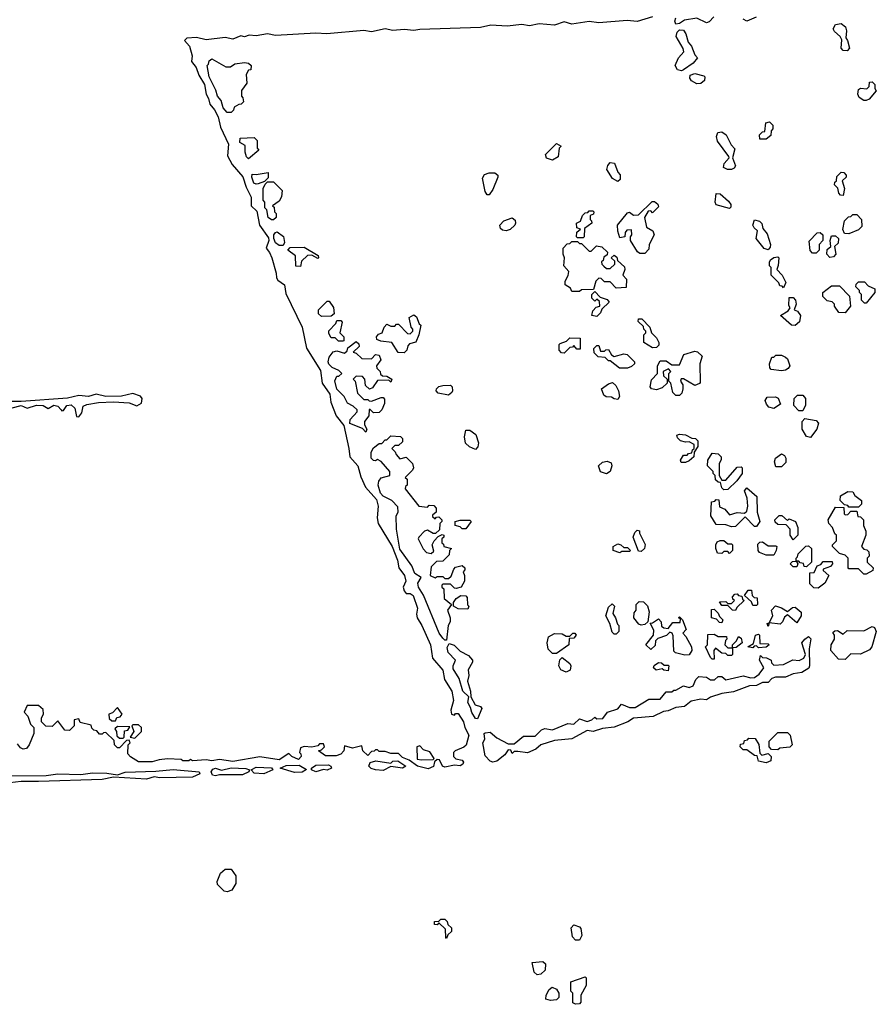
# Model space of a CAD drawing. Extents: x 2737958 to 2903317, y 894217 to 1030017.
# Tile 47 of 123: x 2777267 to 2781717, y 1020378 to 1025492. Entities that reach past the tile are written whole.
import ezdxf

# ---------------------------------------------------------------- set-up
doc = ezdxf.new("R2010")
doc.units = 0

msp = doc.modelspace()

# ---------------------------------------------------------------- linework, layer by layer
at = {"layer": '0CON05XD'}
for points in [[(2780555, 1025507.5), (2780475, 1025482.9), (2780422.5, 1025487.5), (2780275, 1025476.7), (2780225, 1025482.9), (2780135, 1025470), (2780095, 1025480.8), (2780045, 1025464.2), (2779965, 1025471.4), (2779915, 1025461.4), (2779875, 1025468), (2779799.1, 1025459.1), (2779715, 1025464.2), (2779661.2, 1025451.2), (2779345, 1025442), (2779315, 1025435.6), (2779265, 1025441.4), (2779205, 1025436.9), (2779165, 1025445.8), (2779095, 1025429.2), (2779055, 1025435.8), (2778861.7, 1025418.3), (2778805, 1025421.9), (2778595, 1025410.8), (2778555, 1025419.2), (2778495, 1025408), (2778458.3, 1025411.7), (2778435, 1025403.8), (2778415, 1025408), (2778375, 1025391.2), (2778335, 1025400), (2778235, 1025388), (2778185, 1025400.8), (2778135, 1025397.1), (2778123.3, 1025385), (2778148.6, 1025355), (2778162.9, 1025305), (2778160, 1025275), (2778184.4, 1025245), (2778197.5, 1025205), (2778226.6, 1025156.6), (2778235.8, 1025105), (2778247.5, 1025082.5), (2778254, 1025054), (2778278.6, 1025025), (2778298.2, 1024988.2), (2778310, 1024935), (2778351.5, 1024845), (2778346.7, 1024785), (2778370.9, 1024740.9), (2778426.3, 1024676.3), (2778443, 1024623), (2778469.8, 1024569.8), (2778468.8, 1024525), (2778498.3, 1024498.3), (2778512.9, 1024425), (2778559.5, 1024359.5), (2778562, 1024345), (2778546.7, 1024305), (2778565, 1024283.3), (2778577.1, 1024255), (2778600, 1024175), (2778601.2, 1024151.2), (2778608.8, 1024138.8), (2778642, 1024115), (2778649.7, 1024069.7), (2778734, 1023895), (2778756.1, 1023786.1), (2778829.4, 1023669.4), (2778838.8, 1023605), (2778877.5, 1023547.5), (2778883.8, 1023505), (2778911.2, 1023435), (2778950, 1023385), (2778977.1, 1023265), (2778981.4, 1023221.4), (2779024.2, 1023175), (2779038.3, 1023118.3), (2779064.2, 1023064.2), (2779120.8, 1023000.8), (2779129.2, 1022965), (2779123.8, 1022905), (2779128.8, 1022875), (2779202, 1022755), (2779230, 1022685), (2779236, 1022645), (2779265.8, 1022605), (2779272.5, 1022575), (2779259.2, 1022545), (2779264.2, 1022525), (2779275, 1022512), (2779295, 1022510.8), (2779310.6, 1022500.6), (2779334, 1022435), (2779328, 1022405), (2779331.2, 1022385), (2779356, 1022345), (2779400.8, 1022245), (2779411.2, 1022175), (2779465, 1022113.3), (2779474.4, 1022064.4), (2779511.1, 1022005), (2779521.4, 1021955), (2779507.5, 1021905), (2779510, 1021885), (2779525, 1021880), (2779531.2, 1021888.8), (2779545, 1021888.8), (2779571.9, 1021845), (2779579.2, 1021815), (2779599.5, 1021775), (2779586.1, 1021723.9), (2779575, 1021712.5), (2779530, 1021695), (2779520, 1021685), (2779520, 1021665), (2779533, 1021653), (2779566.4, 1021646.4), (2779573.3, 1021635), (2779568.8, 1021625), (2779555, 1021616.2), (2779525, 1021620), (2779475, 1021610), (2779463.3, 1021615), (2779448.3, 1021648.3), (2779435, 1021650), (2779422.5, 1021637.5), (2779417, 1021613), (2779389.1, 1021600.9), (2779334.1, 1021614.1), (2779290, 1021645), (2779255, 1021660), (2779235, 1021680), (2779195, 1021680), (2779165, 1021690), (2779135, 1021690), (2779125, 1021700), (2779115, 1021700), (2779108.3, 1021691.7), (2779095, 1021690), (2779075, 1021670), (2779050, 1021695), (2779045, 1021720), (2778995, 1021707.5), (2778955, 1021720), (2778950, 1021695), (2778935, 1021677.5), (2778911.7, 1021668.3), (2778855, 1021667.5), (2778820, 1021695), (2778835, 1021700), (2778850, 1021715), (2778845, 1021730), (2778825, 1021730), (2778815, 1021720), (2778785, 1021712.5), (2778745, 1021717.5), (2778725, 1021710), (2778720, 1021685), (2778728.3, 1021678.3), (2778730, 1021665), (2778715, 1021650), (2778680, 1021665), (2778665, 1021680), (2778615, 1021647.5), (2778515, 1021662.5), (2778375, 1021638.8), (2778305, 1021650), (2778265, 1021642.5), (2778235, 1021646.7), (2778165, 1021642.5), (2778155, 1021650), (2778145, 1021642.5), (2778115, 1021642.5), (2778105, 1021650), (2778035, 1021652.5), (2777991.7, 1021648.3), (2777955, 1021636.7), (2777885, 1021637.5), (2777842.5, 1021662.5), (2777828.3, 1021678.3), (2777830, 1021725), (2777840, 1021735), (2777835, 1021750)], [(2780873, 1025507), (2780848.3, 1025481.7), (2780835, 1025476.7), (2780785, 1025500), (2780720.7, 1025489.3), (2780695, 1025472.5), (2780675, 1025470), (2780670, 1025485), (2780675, 1025502.5)], [(2781093.6, 1025506.4), (2781045, 1025485.7), (2781024.5, 1025494.5)], [(2781565, 1025330), (2781545, 1025332.5), (2781533.8, 1025343.8), (2781537.5, 1025387.5), (2781530, 1025405), (2781500.5, 1025430.5), (2781493.3, 1025445), (2781505, 1025466.7), (2781535, 1025472.5), (2781557.5, 1025455), (2781562.5, 1025435), (2781558.3, 1025398.3), (2781567.5, 1025385), (2781577.5, 1025345), (2781565, 1025330)], [(2780705, 1025227.5), (2780685, 1025232.5), (2780672.5, 1025255), (2780690, 1025295), (2780717.5, 1025325), (2780713.3, 1025343.3), (2780677.5, 1025405), (2780683, 1025427), (2780695, 1025440), (2780715, 1025437.5), (2780728.3, 1025418.3), (2780740, 1025375), (2780756.7, 1025355), (2780775, 1025310), (2780787.5, 1025295), (2780765, 1025267.5), (2780715, 1025232.5), (2780705, 1025227.5)], [(2778365, 1025010), (2778345, 1025010), (2778323.3, 1025035), (2778313.3, 1025073.3), (2778293.8, 1025095), (2778285.9, 1025125.9), (2778251.2, 1025195), (2778240, 1025255), (2778248.3, 1025261.7), (2778251.7, 1025278.3), (2778265, 1025290), (2778338.3, 1025248.3), (2778361.7, 1025248.3), (2778385, 1025262.5), (2778435, 1025270), (2778455, 1025267.5), (2778470, 1025255), (2778468.3, 1025231.7), (2778455, 1025230), (2778443, 1025207), (2778447, 1025163), (2778420, 1025125), (2778420, 1025095), (2778427, 1025087), (2778430, 1025065), (2778417, 1025053), (2778405, 1025052.5), (2778381.7, 1025038.3), (2778378.3, 1025021.7), (2778365, 1025010)], [(2780785, 1025160), (2780757.5, 1025175), (2780748.3, 1025188.3), (2780750, 1025205), (2780775, 1025213.8), (2780821.2, 1025201.2), (2780826.7, 1025195), (2780823.9, 1025176.1), (2780805, 1025161.2), (2780785, 1025160)], [(2781652.3, 1025072.3), (2781627.7, 1025087.7), (2781621.2, 1025105), (2781625, 1025130), (2781635, 1025137.5), (2781667, 1025133), (2781680, 1025145), (2781681.7, 1025168.3), (2781695, 1025170), (2781710, 1025155), (2781710, 1025135), (2781717, 1025123), (2781679.5, 1025080.5), (2781665, 1025073.3), (2781652.3, 1025072.3)], [(2781111.7, 1024871.7), (2781110, 1024895), (2781125, 1024910), (2781138.3, 1024911.7), (2781143, 1024957), (2781161.7, 1024961.7), (2781180, 1024945), (2781180, 1024925), (2781170, 1024915), (2781168.3, 1024891.7), (2781145, 1024872.5), (2781111.7, 1024871.7)], [(2780965, 1024713.8), (2780943.9, 1024713.9), (2780922.5, 1024725), (2780927.5, 1024745), (2780952.5, 1024775), (2780951.7, 1024781.7), (2780892.3, 1024862.3), (2780886.7, 1024885), (2780893, 1024907), (2780915, 1024910), (2780937.5, 1024895), (2780963, 1024843), (2780981.7, 1024821.7), (2780970, 1024775), (2780985.9, 1024734.1), (2780979.2, 1024720.8), (2780965, 1024713.8)], [(2778455, 1024770), (2778445, 1024780), (2778437.5, 1024805), (2778438.3, 1024838.3), (2778410, 1024855), (2778413, 1024877), (2778485, 1024880), (2778500, 1024865), (2778500, 1024825), (2778510, 1024815), (2778455, 1024770)], [(2780035, 1024762.5), (2780003.6, 1024773.6), (2779998.3, 1024791.7), (2780055, 1024850), (2780080, 1024835), (2780070, 1024825), (2780065, 1024780), (2780035, 1024762.5)], [(2780375, 1024652.5), (2780347, 1024667), (2780317.5, 1024715), (2780322.5, 1024735), (2780335, 1024750), (2780356.4, 1024746.4), (2780375, 1024700), (2780387, 1024687), (2780387, 1024663), (2780375, 1024652.5)], [(2778495, 1024637.5), (2778483.9, 1024643.9), (2778473.3, 1024675), (2778475, 1024690), (2778495, 1024687.5), (2778558.3, 1024698.3), (2778558.3, 1024671.7), (2778538.3, 1024651.7), (2778505, 1024640), (2778495, 1024637.5)], [(2779705, 1024582.5), (2779695, 1024582.5), (2779685, 1024600), (2779670.7, 1024669.3), (2779681.2, 1024688.8), (2779705, 1024697.5), (2779735, 1024697.5), (2779750, 1024685), (2779750, 1024675), (2779725, 1024610), (2779705, 1024582.5)], [(2781545, 1024580), (2781531.7, 1024581.7), (2781521.7, 1024591.7), (2781517, 1024617), (2781500, 1024635), (2781501.7, 1024648.3), (2781510, 1024655), (2781511.7, 1024678.3), (2781535, 1024700), (2781548.3, 1024698.3), (2781560, 1024685), (2781560, 1024675), (2781540, 1024655), (2781552.5, 1024615), (2781545, 1024580)], [(2778585, 1024452.5), (2778575, 1024452.5), (2778557.5, 1024465), (2778550, 1024505), (2778540, 1024515), (2778540, 1024545), (2778532.5, 1024555), (2778532.5, 1024615), (2778541.7, 1024638.3), (2778555, 1024650), (2778585, 1024650), (2778630, 1024605), (2778627, 1024573), (2778615, 1024550), (2778580, 1024525), (2778588.3, 1024518.3), (2778590, 1024495), (2778600, 1024485), (2778600, 1024465), (2778585, 1024452.5)], [(2780955, 1024512.5), (2780885, 1024530), (2780880, 1024545), (2780885, 1024590), (2780905, 1024587.5), (2780949.3, 1024549.3), (2780961.7, 1024531.7), (2780961.7, 1024518.3), (2780955, 1024512.5)], [(2780515, 1024277.5), (2780488.3, 1024278.3), (2780477, 1024287), (2780440, 1024345), (2780440, 1024365), (2780447.5, 1024375), (2780445, 1024400), (2780421.7, 1024398.3), (2780413, 1024387), (2780410, 1024365), (2780385, 1024360), (2780373.6, 1024393.6), (2780372.5, 1024425), (2780425, 1024490), (2780435, 1024492.5), (2780455, 1024477.5), (2780481.7, 1024478.3), (2780552.5, 1024547.5), (2780565, 1024547.5), (2780582.5, 1024535), (2780585, 1024520), (2780555, 1024490), (2780545, 1024500), (2780531.7, 1024498.3), (2780512.5, 1024465), (2780522.5, 1024415), (2780556.4, 1024396.4), (2780563.3, 1024375), (2780537.5, 1024325), (2780535, 1024300), (2780515, 1024277.5)], [(2780195, 1024360), (2780165, 1024360), (2780160, 1024365), (2780161.7, 1024388.3), (2780180, 1024405), (2780161.7, 1024411.7), (2780160, 1024435), (2780180, 1024445), (2780190, 1024475), (2780205, 1024490), (2780218.3, 1024491.7), (2780225, 1024500), (2780245, 1024500), (2780250, 1024495), (2780248.3, 1024481.7), (2780230, 1024475), (2780230, 1024455), (2780238.3, 1024448.3), (2780240, 1024435), (2780201.7, 1024408.3), (2780200, 1024365), (2780195, 1024360)], [(2779795, 1024396), (2779775, 1024398.8), (2779765, 1024407.5), (2779761.2, 1024425), (2779781.7, 1024448.3), (2779825, 1024463.3), (2779840.7, 1024450.7), (2779842, 1024435), (2779838.8, 1024425), (2779815, 1024403.3), (2779795, 1024396)], [(2781155, 1024297.5), (2781134.1, 1024304.1), (2781093.3, 1024355), (2781100, 1024395), (2781081.7, 1024411.7), (2781076.2, 1024425), (2781085, 1024452.5), (2781110, 1024445), (2781123, 1024433), (2781128.3, 1024408.3), (2781149.5, 1024379.5), (2781166.7, 1024325), (2781165, 1024310), (2781155, 1024297.5)], [(2781575, 1024380), (2781551.7, 1024381.7), (2781542.5, 1024402.5), (2781552.5, 1024447.5), (2781571.7, 1024468.3), (2781585, 1024470), (2781595, 1024480), (2781615, 1024480), (2781640, 1024455), (2781641.7, 1024418.3), (2781625, 1024400), (2781575, 1024380)], [(2778635, 1024320), (2778615, 1024320), (2778595, 1024332.5), (2778587.5, 1024355), (2778587.5, 1024375), (2778595, 1024387.5), (2778605, 1024390), (2778637, 1024367), (2778642.5, 1024335), (2778635, 1024320)], [(2781405, 1024280), (2781385, 1024280), (2781373, 1024293), (2781368.3, 1024341.7), (2781410, 1024385), (2781425, 1024387.5), (2781440, 1024375), (2781440, 1024345), (2781420, 1024325), (2781420, 1024295), (2781405, 1024280)], [(2780175, 1024080), (2780135, 1024080), (2780128.3, 1024098.3), (2780100, 1024115), (2780100, 1024135), (2780117, 1024163), (2780120, 1024185), (2780093, 1024213), (2780097.5, 1024255), (2780090, 1024275), (2780090, 1024305), (2780111.7, 1024328.3), (2780125, 1024330), (2780135, 1024340), (2780165, 1024340), (2780175, 1024330), (2780185, 1024330), (2780225, 1024290), (2780235, 1024290), (2780263, 1024317), (2780291.7, 1024311.7), (2780320, 1024285), (2780318.3, 1024271.7), (2780301.7, 1024258.3), (2780298.3, 1024241.7), (2780290, 1024235), (2780291.7, 1024221.7), (2780301.7, 1024211.7), (2780315, 1024200), (2780335, 1024200), (2780358.3, 1024221.7), (2780358.3, 1024238.3), (2780340, 1024255), (2780355, 1024270), (2780368.3, 1024258.3), (2780371.7, 1024241.7), (2780408.3, 1024208.3), (2780410, 1024195), (2780400, 1024165), (2780420, 1024145), (2780418.3, 1024101.7), (2780365, 1024097.5), (2780335, 1024130), (2780305, 1024130), (2780288.3, 1024148.3), (2780275, 1024150), (2780260, 1024135), (2780248.3, 1024091.7), (2780185, 1024090), (2780175, 1024080)], [(2781475, 1024257.5), (2781460, 1024275), (2781461.7, 1024298.3), (2781480, 1024315), (2781477.5, 1024345), (2781485, 1024370), (2781505, 1024370), (2781520, 1024355), (2781518.3, 1024331.7), (2781500, 1024315), (2781507.5, 1024275), (2781495, 1024260), (2781475, 1024257.5)], [(2778725, 1024210), (2778701.7, 1024211.7), (2778700, 1024265), (2778660, 1024295), (2778671.7, 1024308.3), (2778745, 1024310), (2778818.3, 1024268.3), (2778820, 1024255), (2778815, 1024252.5), (2778785, 1024270), (2778761.7, 1024268.3), (2778731.7, 1024238.3), (2778725, 1024210)], [(2781235, 1024100), (2781228.3, 1024108.3), (2781215, 1024110), (2781210, 1024125), (2781170, 1024165), (2781170, 1024205), (2781163, 1024213), (2781163, 1024233), (2781167.5, 1024245), (2781185, 1024257.5), (2781205, 1024260), (2781210, 1024255), (2781207.5, 1024215), (2781200, 1024195), (2781227.5, 1024165), (2781247, 1024127), (2781235, 1024100)], [(2781665, 1024020), (2781655, 1024020), (2781640, 1024035), (2781640, 1024065), (2781630, 1024075), (2781630, 1024085), (2781610, 1024105), (2781611.7, 1024118.3), (2781625, 1024130), (2781655, 1024130), (2781675, 1024110), (2781710, 1024095), (2781710, 1024075), (2781665, 1024020)], [(2780265, 1023950), (2780240, 1023955), (2780245, 1023980), (2780261.7, 1023998.3), (2780280, 1024005), (2780278.3, 1024028.3), (2780265, 1024040), (2780255, 1024030), (2780240, 1024045), (2780240, 1024065), (2780255, 1024080), (2780281.7, 1024051.7), (2780318.3, 1024038.3), (2780330, 1024025), (2780291.7, 1023988.3), (2780285, 1023970), (2780265, 1023950)], [(2781555, 1023970), (2781521.7, 1023971.7), (2781500, 1024005), (2781500, 1024015), (2781487, 1024027), (2781461.7, 1024031.7), (2781440, 1024055), (2781440, 1024075), (2781485, 1024110), (2781525, 1024110), (2781577, 1024057), (2781582.5, 1024005), (2781555, 1023970)], [(2778835, 1023950), (2778820, 1023965), (2778820, 1023985), (2778865, 1024030), (2778875, 1024030), (2778897, 1023997), (2778900, 1023965), (2778885, 1023952.5), (2778835, 1023950)], [(2781295, 1023903.3), (2781276.4, 1023906.4), (2781220, 1023955), (2781259.3, 1023980.7), (2781270, 1023995), (2781263, 1024007), (2781265, 1024050), (2781285, 1024050), (2781297.5, 1024035), (2781300, 1024015), (2781290, 1023985), (2781307.7, 1023977.7), (2781323.8, 1023955), (2781317.7, 1023922.3), (2781295, 1023903.3)], [(2778945, 1023822.5), (2778923, 1023823), (2778905, 1023840), (2778885, 1023840), (2778873, 1023863), (2778873, 1023877), (2778910, 1023915), (2778915, 1023930), (2778935, 1023930), (2778941.7, 1023921.7), (2778930, 1023865), (2778950, 1023845), (2778950, 1023825), (2778945, 1023822.5)], [(2779265, 1023762.5), (2779233, 1023763), (2779200, 1023815), (2779143, 1023823), (2779121.7, 1023831.7), (2779120, 1023845), (2779131.7, 1023858.3), (2779150, 1023865), (2779160, 1023895), (2779175, 1023910), (2779195, 1023900), (2779215, 1023900), (2779225, 1023910), (2779235, 1023910), (2779281.7, 1023861.7), (2779295, 1023860), (2779310, 1023875), (2779310, 1023885), (2779300, 1023895), (2779290, 1023945), (2779315, 1023960), (2779328.3, 1023948.3), (2779341.7, 1023911.7), (2779350, 1023905), (2779340, 1023855), (2779325, 1023817.5), (2779291.7, 1023808.3), (2779282.5, 1023797.5), (2779277.5, 1023775), (2779265, 1023762.5)], [(2780555, 1023787.5), (2780510, 1023815), (2780510, 1023855), (2780520, 1023865), (2780520, 1023875), (2780510, 1023885), (2780508.3, 1023898.3), (2780480, 1023925), (2780481.7, 1023938.3), (2780498.3, 1023938.3), (2780540, 1023895), (2780550, 1023865), (2780575, 1023840), (2780587.5, 1023815), (2780587.5, 1023802.5), (2780575, 1023790), (2780555, 1023787.5)], [(2779065, 1023350), (2779048.3, 1023368.3), (2778982.5, 1023395), (2778983.3, 1023415), (2779020, 1023455), (2779020, 1023465), (2779000, 1023485), (2778970.7, 1023500.7), (2778952.5, 1023535), (2778913.9, 1023573.9), (2778903.3, 1023616.7), (2778915, 1023640), (2778925, 1023640), (2778940, 1023655), (2778925, 1023670), (2778890, 1023685), (2778873, 1023703), (2778870, 1023715), (2778875, 1023740), (2778895, 1023767.5), (2778915, 1023772.5), (2778955, 1023760), (2778968.3, 1023771.7), (2778971.7, 1023788.3), (2779015, 1023820), (2779028.3, 1023808.3), (2779030, 1023795), (2779000, 1023765), (2779015, 1023760), (2779045, 1023732.5), (2779095, 1023730), (2779115, 1023752.5), (2779135, 1023750), (2779142.5, 1023725), (2779120, 1023695), (2779121.7, 1023681.7), (2779140, 1023665), (2779141.7, 1023651.7), (2779151.7, 1023641.7), (2779175, 1023640), (2779200, 1023625), (2779195, 1023610), (2779185, 1023620), (2779125, 1023617.5), (2779099.3, 1023580.7), (2779085, 1023572.5), (2779063, 1023593), (2779060, 1023625), (2779048.3, 1023638.3), (2779015, 1023640), (2779000, 1023625), (2779010, 1023615), (2779021.7, 1023551.7), (2779055, 1023520), (2779075, 1023520), (2779081.7, 1023511.7), (2779095, 1023510), (2779145, 1023530), (2779155, 1023530), (2779161.7, 1023521.7), (2779161.7, 1023498.3), (2779147.5, 1023465), (2779135, 1023452.5), (2779105, 1023450), (2779088.3, 1023468.3), (2779081.7, 1023468.3), (2779080, 1023435), (2779057.5, 1023405), (2779058.3, 1023388.3), (2779070, 1023365), (2779065, 1023350)], [(2780095, 1023760), (2780081.7, 1023761.7), (2780070, 1023775), (2780070, 1023805), (2780075, 1023810), (2780108.3, 1023821.7), (2780125, 1023840), (2780178.3, 1023838.3), (2780178.3, 1023781.7), (2780161.7, 1023781.7), (2780145, 1023800), (2780138.3, 1023791.7), (2780125, 1023790), (2780095, 1023760)], [(2780425, 1023682.5), (2780383, 1023683), (2780335, 1023720), (2780325, 1023720), (2780308.3, 1023738.3), (2780271.7, 1023741.7), (2780251.7, 1023761.7), (2780250, 1023785), (2780265, 1023800), (2780275, 1023800), (2780285, 1023770), (2780305, 1023770), (2780311.7, 1023778.3), (2780325, 1023780), (2780341.7, 1023751.7), (2780355, 1023742.5), (2780405, 1023757.5), (2780422.5, 1023752.5), (2780460, 1023715), (2780460, 1023705), (2780445, 1023690), (2780425, 1023682.5)], [(2780695, 1023540), (2780675, 1023540), (2780660, 1023555), (2780650, 1023605), (2780640, 1023615), (2780640, 1023655), (2780650, 1023665), (2780638.3, 1023678.3), (2780610, 1023665), (2780611.7, 1023641.7), (2780630, 1023625), (2780630, 1023605), (2780605, 1023580), (2780575, 1023570), (2780550, 1023575), (2780542.5, 1023585), (2780548.3, 1023621.7), (2780580, 1023655), (2780580, 1023695), (2780595, 1023720), (2780625, 1023720), (2780655, 1023700), (2780695, 1023700), (2780716.4, 1023753.6), (2780775, 1023770), (2780787.7, 1023767.7), (2780812.5, 1023745), (2780800, 1023705), (2780801.7, 1023608.3), (2780798.3, 1023601.7), (2780775, 1023592.5), (2780715, 1023627.5), (2780703, 1023627), (2780700, 1023615), (2780712.5, 1023595), (2780712.5, 1023575), (2780707, 1023553), (2780695, 1023540)], [(2781225, 1023667.5), (2781170, 1023675), (2781163.6, 1023683.6), (2781162.5, 1023705), (2781175, 1023740), (2781185, 1023740), (2781195, 1023750), (2781225, 1023750), (2781245, 1023740), (2781255, 1023730), (2781267.5, 1023695), (2781259.3, 1023680.7), (2781245, 1023672.5), (2781225, 1023667.5)], [(2779495, 1023542.5), (2779441.7, 1023551.7), (2779430, 1023565), (2779432.5, 1023575), (2779443.9, 1023586.1), (2779465, 1023592.5), (2779505, 1023593.3), (2779513.3, 1023585), (2779516.2, 1023565), (2779512.5, 1023555), (2779495, 1023542.5)], [(2780375, 1023520), (2780355, 1023522.5), (2780341.7, 1023531.7), (2780313, 1023533), (2780301.7, 1023541.7), (2780290, 1023575), (2780325, 1023600), (2780347, 1023607), (2780363, 1023593), (2780377.5, 1023565), (2780382.5, 1023535), (2780375, 1023520)], [(2777227, 1023477), (2777275, 1023488.6), (2777305, 1023474), (2777355, 1023489.4), (2777388.1, 1023488.1), (2777415, 1023473.3), (2777445, 1023490.5), (2777464.6, 1023484.6), (2777482.5, 1023465), (2777485, 1023460), (2777495, 1023462.5), (2777512.4, 1023487.6), (2777535, 1023492.2), (2777553.1, 1023475), (2777561.7, 1023431.7), (2777575, 1023430), (2777590, 1023450), (2777596.2, 1023485), (2777615, 1023494.2), (2777676, 1023504), (2777755, 1023506.9), (2777835, 1023501.4), (2777875, 1023486.9), (2777899.1, 1023500.9), (2777902.9, 1023525), (2777895, 1023537.5), (2777855, 1023550), (2777795, 1023537.5), (2777715, 1023534.4), (2777665, 1023546.9), (2777625, 1023535.7), (2777575, 1023540), (2777515, 1023525.6), (2777275, 1023509.5), (2777095, 1023508.5)], [(2781185, 1023473.3), (2781159.3, 1023479.3), (2781146.7, 1023495), (2781140, 1023515), (2781149.3, 1023530.7), (2781193, 1023533), (2781206.7, 1023526.7), (2781220, 1023495), (2781185, 1023473.3)], [(2781335, 1023460), (2781315, 1023460), (2781288.3, 1023488.3), (2781290, 1023525), (2781308.3, 1023541.7), (2781335, 1023542.5), (2781350, 1023525), (2781349.3, 1023490.7), (2781335, 1023460)], [(2781375, 1023322.5), (2781355, 1023327.5), (2781332.5, 1023365), (2781332.5, 1023405), (2781345, 1023420), (2781405, 1023410), (2781417, 1023397), (2781407.5, 1023365), (2781375, 1023322.5)], [(2779635, 1023260), (2779603, 1023273), (2779583, 1023293), (2779577.5, 1023325), (2779585, 1023360), (2779605, 1023360), (2779637, 1023337), (2779650, 1023295), (2779647, 1023273), (2779635, 1023260)], [(2779485, 1022270), (2779475, 1022270), (2779465, 1022278.8), (2779445.7, 1022305), (2779365, 1022503.3), (2779338, 1022545), (2779336, 1022565), (2779352.5, 1022595), (2779320, 1022615), (2779304.2, 1022655), (2779242.2, 1022742.2), (2779223.6, 1022846.4), (2779222.5, 1022915), (2779232.5, 1022935), (2779231.7, 1022961.7), (2779200, 1022995), (2779155, 1023017.5), (2779142, 1023032), (2779130, 1023075), (2779132.5, 1023095), (2779145, 1023112.5), (2779190, 1023125), (2779190, 1023145), (2779145, 1023197.5), (2779125, 1023207.5), (2779115, 1023200), (2779105, 1023202.5), (2779092.5, 1023215), (2779093.3, 1023245), (2779105, 1023267.5), (2779135, 1023290), (2779148.3, 1023291.7), (2779165, 1023310), (2779175, 1023310), (2779195, 1023330), (2779245, 1023327.5), (2779256.1, 1023316.1), (2779255, 1023300), (2779235, 1023280), (2779215, 1023280), (2779200, 1023265), (2779218.3, 1023248.3), (2779223, 1023233), (2779241.7, 1023211.7), (2779275, 1023220), (2779307, 1023187), (2779312.5, 1023165), (2779307, 1023153), (2779270, 1023115), (2779280, 1023105), (2779280, 1023075), (2779271.7, 1023068.3), (2779270, 1023055), (2779340, 1022965), (2779385, 1022960), (2779395, 1022970), (2779418.3, 1022968.3), (2779430, 1022955), (2779430, 1022935), (2779411.7, 1022918.3), (2779411.7, 1022911.7), (2779425, 1022900), (2779431.7, 1022908.3), (2779445, 1022910), (2779460, 1022895), (2779460, 1022885), (2779450, 1022875), (2779447, 1022843), (2779427.5, 1022822.5), (2779415, 1022822.5), (2779385, 1022840), (2779370, 1022835), (2779340, 1022805), (2779337.5, 1022795), (2779363, 1022743), (2779380, 1022725), (2779405, 1022720), (2779418.3, 1022731.7), (2779410, 1022765), (2779420, 1022785), (2779441.7, 1022808.3), (2779462.5, 1022817.5), (2779470, 1022815), (2779470, 1022805), (2779460, 1022795), (2779460, 1022775), (2779468.3, 1022768.3), (2779470, 1022755), (2779510, 1022745), (2779500, 1022735), (2779498.3, 1022711.7), (2779465, 1022680), (2779433, 1022677), (2779405, 1022650), (2779400, 1022605), (2779425, 1022592.5), (2779435, 1022600), (2779465, 1022600), (2779475, 1022590), (2779495, 1022590), (2779508.3, 1022601.7), (2779521.7, 1022638.3), (2779531.7, 1022648.3), (2779565, 1022657.5), (2779580, 1022645), (2779580, 1022635), (2779570, 1022625), (2779577.5, 1022605), (2779577.5, 1022575), (2779560, 1022545), (2779535, 1022537.5), (2779525, 1022540), (2779505, 1022560), (2779465, 1022560), (2779460, 1022555), (2779460, 1022545), (2779470, 1022535), (2779472.5, 1022485), (2779510, 1022455), (2779490, 1022425), (2779502.5, 1022385), (2779502.5, 1022365), (2779493.3, 1022345), (2779485, 1022270)], [(2780725, 1023192.5), (2780703, 1023193), (2780700, 1023205), (2780715, 1023230), (2780735, 1023230), (2780741.7, 1023238.3), (2780758.3, 1023241.7), (2780761.7, 1023258.3), (2780770, 1023265), (2780770, 1023285), (2780745, 1023300), (2780725, 1023297.5), (2780700, 1023305), (2780685, 1023320), (2780680, 1023335), (2780695, 1023340), (2780726.4, 1023336.4), (2780758.3, 1023318.3), (2780777, 1023317), (2780790, 1023305), (2780790, 1023275), (2780770, 1023245), (2780768.3, 1023221.7), (2780745, 1023200), (2780725, 1023192.5)], [(2780925, 1023050), (2780915, 1023060), (2780908.3, 1023088.3), (2780895, 1023090), (2780881.7, 1023101.7), (2780880, 1023125), (2780870, 1023135), (2780870, 1023145), (2780840, 1023175), (2780842.5, 1023205), (2780865, 1023240), (2780895, 1023237.5), (2780911.7, 1023221.7), (2780911.7, 1023208.3), (2780900, 1023185), (2780900, 1023125), (2780915, 1023100), (2780935, 1023100), (2780995, 1023167.5), (2781015, 1023170), (2781020, 1023165), (2781020, 1023135), (2780993, 1023097), (2780945, 1023052.5), (2780925, 1023050)], [(2781225, 1023170), (2781195, 1023170), (2781187.5, 1023195), (2781192.5, 1023215), (2781225, 1023237.5), (2781239.3, 1023229.3), (2781247.5, 1023215), (2781247, 1023193), (2781225, 1023170)], [(2780315, 1023133.8), (2780284.1, 1023144.1), (2780273.3, 1023175), (2780295, 1023193.3), (2780318.8, 1023198.8), (2780340, 1023190), (2780343.8, 1023175), (2780334.1, 1023145.9), (2780315, 1023133.8)], [(2780965, 1022857.5), (2780935, 1022867.5), (2780885, 1022870), (2780857.5, 1022915), (2780861.7, 1022988.3), (2780878.3, 1022991.7), (2780885, 1023000), (2780898.3, 1022998.3), (2780901.7, 1022961.7), (2780929.3, 1022949.3), (2780955, 1022920), (2780995, 1022932.5), (2781031.7, 1022928.3), (2781045, 1022940), (2781050, 1022965), (2781046.4, 1023006.4), (2781032.5, 1023045), (2781045, 1023060), (2781096.7, 1023015), (2781097.5, 1022935), (2781112.5, 1022885), (2781095, 1022860), (2781085, 1022860), (2781035, 1022910), (2780985, 1022860), (2780965, 1022857.5)], [(2781625, 1022960), (2781575, 1022960), (2781568.3, 1022968.3), (2781551.7, 1022971.7), (2781530, 1022995), (2781531.7, 1023018.3), (2781568.3, 1023041.7), (2781595, 1023040), (2781605, 1023020), (2781640, 1022995), (2781640, 1022975), (2781625, 1022960)], [(2781651.7, 1022611.7), (2781625, 1022640), (2781575, 1022640), (2781570, 1022645), (2781570, 1022695), (2781555, 1022710), (2781525, 1022720), (2781490, 1022755), (2781490, 1022765), (2781510, 1022785), (2781510, 1022815), (2781501.7, 1022821.7), (2781490, 1022855), (2781470, 1022875), (2781467.5, 1022895), (2781505, 1022960), (2781548.3, 1022958.3), (2781550, 1022925), (2781555, 1022920), (2781568.3, 1022921.7), (2781585, 1022940), (2781615, 1022940), (2781621.7, 1022911.7), (2781635, 1022910), (2781650, 1022895), (2781650, 1022865), (2781662.5, 1022835), (2781662.5, 1022815), (2781640, 1022755), (2781651.7, 1022741.7), (2781668.3, 1022738.3), (2781678.3, 1022728.3), (2781680, 1022705), (2781670, 1022695), (2781670, 1022675), (2781700, 1022645), (2781698.3, 1022631.7), (2781665, 1022612.5), (2781651.7, 1022611.7)], [(2781285, 1022790), (2781270, 1022815), (2781270, 1022845), (2781248.3, 1022868.3), (2781205, 1022870), (2781191.7, 1022881.7), (2781190, 1022895), (2781213, 1022917), (2781227, 1022917), (2781255, 1022890), (2781265, 1022900), (2781297.5, 1022885), (2781310, 1022855), (2781310, 1022815), (2781285, 1022790)], [(2779585, 1022847.5), (2779565, 1022847.5), (2779555, 1022857.5), (2779530, 1022865), (2779530, 1022885), (2779555, 1022892.5), (2779605, 1022892.5), (2779612.5, 1022885), (2779585, 1022847.5)], [(2780495, 1022730), (2780481.7, 1022731.7), (2780453.9, 1022803.9), (2780461.7, 1022828.3), (2780475, 1022840), (2780487, 1022837), (2780487.5, 1022825), (2780516.4, 1022766.4), (2780512.5, 1022745), (2780495, 1022730)], [(2780385, 1022722.5), (2780350, 1022735), (2780350, 1022755), (2780375, 1022770), (2780390, 1022765), (2780405, 1022750), (2780425, 1022750), (2780440, 1022735), (2780435, 1022730), (2780395, 1022730), (2780385, 1022722.5)], [(2780955, 1022720), (2780945, 1022730), (2780925, 1022730), (2780915, 1022720), (2780891.7, 1022721.7), (2780882.5, 1022745), (2780882.5, 1022765), (2780890.7, 1022779.3), (2780905, 1022787.5), (2780925, 1022787.5), (2780945, 1022770), (2780965, 1022770), (2780970, 1022765), (2780970, 1022735), (2780955, 1022720)], [(2781185, 1022710), (2781145, 1022710), (2781110, 1022725), (2781102.5, 1022735), (2781101.7, 1022768.3), (2781111.7, 1022778.3), (2781125, 1022780), (2781155, 1022760), (2781195, 1022760), (2781200, 1022755), (2781197.5, 1022735), (2781185, 1022710)], [(2781355, 1022650), (2781341.7, 1022651.7), (2781338.3, 1022668.3), (2781321.7, 1022671.7), (2781315, 1022680), (2781300, 1022680), (2781310, 1022665), (2781305, 1022650), (2781285, 1022650), (2781270, 1022665), (2781281.7, 1022678.3), (2781300, 1022680), (2781300, 1022695), (2781308.3, 1022701.7), (2781311.7, 1022718.3), (2781351.7, 1022758.3), (2781365, 1022760), (2781380, 1022745), (2781380, 1022675), (2781355, 1022650)], [(2781415, 1022540), (2781391.7, 1022541.7), (2781371.7, 1022561.7), (2781371.7, 1022618.3), (2781395, 1022620), (2781410, 1022655), (2781428.3, 1022661.7), (2781441.7, 1022678.3), (2781488.3, 1022678.3), (2781490, 1022665), (2781478.3, 1022651.7), (2781441.7, 1022638.3), (2781441.7, 1022631.7), (2781470, 1022605), (2781450, 1022565), (2781415, 1022540)], [(2779595, 1022430), (2779545, 1022432.5), (2779520, 1022445), (2779520, 1022465), (2779533.6, 1022486.4), (2779558.3, 1022501.7), (2779585, 1022500), (2779591.7, 1022491.7), (2779593, 1022453), (2779600, 1022445), (2779595, 1022430)], [(2780985, 1022422.5), (2780970, 1022425), (2780945, 1022450), (2780915, 1022450), (2780901.7, 1022468.3), (2780935, 1022470), (2780945, 1022460), (2780965, 1022460), (2780980, 1022475), (2780971.7, 1022481.7), (2780970, 1022495), (2780981.7, 1022508.3), (2780995, 1022510), (2781001.7, 1022501.7), (2781018.3, 1022498.3), (2781021.7, 1022481.7), (2781030, 1022475), (2780991.7, 1022438.3), (2780985, 1022422.5)], [(2781095, 1022450), (2781075, 1022450), (2781068.3, 1022468.3), (2781031.7, 1022501.7), (2781051.7, 1022528.3), (2781068.3, 1022528.3), (2781071.7, 1022501.7), (2781081.7, 1022491.7), (2781098.3, 1022488.3), (2781100, 1022455), (2781095, 1022450)], [(2780365, 1022300), (2780355, 1022300), (2780345, 1022310), (2780332.5, 1022355), (2780312.5, 1022395), (2780325, 1022440), (2780345, 1022457.5), (2780357.5, 1022445), (2780348.3, 1022408.3), (2780362.5, 1022385), (2780371.7, 1022351.7), (2780380, 1022345), (2780380, 1022315), (2780365, 1022300)], [(2780495, 1022347.5), (2780483, 1022353), (2780457.5, 1022385), (2780458.3, 1022411.7), (2780470, 1022425), (2780470, 1022455), (2780485, 1022470), (2780508.3, 1022468.3), (2780528.3, 1022448.3), (2780537, 1022417), (2780530, 1022365), (2780515, 1022350), (2780495, 1022347.5)], [(2781155, 1022340), (2781150, 1022355), (2781160, 1022360), (2781180, 1022395), (2781172.5, 1022425), (2781193, 1022447), (2781225, 1022437.5), (2781255, 1022417.5), (2781281.7, 1022438.3), (2781295, 1022440), (2781327.5, 1022415), (2781327.5, 1022395), (2781305, 1022360), (2781255, 1022400), (2781240.7, 1022389.3), (2781230, 1022365), (2781217, 1022353), (2781160, 1022360), (2781155, 1022340)], [(2780721.7, 1022191.7), (2780673.8, 1022203.8), (2780665, 1022212.5), (2780661.7, 1022291.7), (2780656.4, 1022306.4), (2780645, 1022310), (2780627, 1022293), (2780581.7, 1022278.3), (2780570, 1022265), (2780568.3, 1022241.7), (2780545, 1022220), (2780520, 1022245), (2780560, 1022295), (2780561.7, 1022321.7), (2780541.7, 1022358.3), (2780555, 1022360), (2780585, 1022380), (2780600, 1022365), (2780601.7, 1022341.7), (2780613, 1022333), (2780635, 1022330), (2780659.3, 1022360.7), (2780698.3, 1022361.7), (2780700, 1022380), (2780690, 1022385), (2780695, 1022390), (2780710, 1022375), (2780730, 1022325), (2780712.5, 1022305), (2780728.3, 1022288.3), (2780756.7, 1022235), (2780758.8, 1022215), (2780745, 1022193.3), (2780721.7, 1022191.7)], [(2780915, 1022360), (2780901.7, 1022361.7), (2780887.5, 1022377.5), (2780860, 1022385), (2780861.7, 1022428.3), (2780875, 1022430), (2780895, 1022410), (2780901.7, 1022391.7), (2780920, 1022375), (2780915, 1022360)], [(2781555, 1022169.2), (2781520, 1022170), (2781480, 1022215), (2781482.5, 1022245), (2781500, 1022275), (2781500, 1022295), (2781491.7, 1022308.3), (2781501.7, 1022318.3), (2781515, 1022320), (2781545, 1022300), (2781565, 1022320), (2781653, 1022317), (2781695, 1022340), (2781707.5, 1022335), (2781716.4, 1022313.6), (2781693.3, 1022235), (2781681.7, 1022218.3), (2781635, 1022196), (2781585, 1022197.5), (2781555, 1022169.2)], [(2779725, 1021636.2), (2779711.2, 1021641.2), (2779685, 1021667.5), (2779672.5, 1021735), (2779683.8, 1021755), (2779680, 1021785), (2779685, 1021787.5), (2779711.7, 1021791.7), (2779745, 1021762.5), (2779805, 1021730), (2779835, 1021730), (2779885, 1021770), (2779945, 1021770), (2779977, 1021803), (2779995, 1021810), (2780035, 1021803.3), (2780115, 1021836.7), (2780146.4, 1021833.6), (2780175, 1021860), (2780215, 1021847.5), (2780240, 1021855), (2780255, 1021870), (2780265, 1021860), (2780297, 1021863), (2780320, 1021895), (2780375, 1021912.5), (2780393, 1021937), (2780435, 1021920), (2780465, 1021920), (2780535, 1021962.5), (2780595, 1021962.5), (2780625, 1022000), (2780655, 1022000), (2780665, 1022010), (2780675, 1022010), (2780715, 1022032.5), (2780745, 1022022.5), (2780765, 1022032.5), (2780780, 1022065), (2780795, 1022080), (2780835, 1022077.5), (2780855, 1022062.5), (2780877, 1022063), (2780895, 1022080), (2780915, 1022080), (2780935, 1022062.5), (2781025, 1022083.3), (2781065, 1022073.8), (2781085, 1022076), (2781108.3, 1022091.7), (2781132.5, 1022125), (2781110, 1022165), (2781115, 1022190), (2781125, 1022180), (2781147, 1022177), (2781170, 1022165), (2781171.7, 1022151.7), (2781185, 1022140), (2781235, 1022142.5), (2781283.6, 1022166.4), (2781316.1, 1022163.9), (2781340, 1022175), (2781350, 1022195), (2781330, 1022255), (2781346.4, 1022273.6), (2781365, 1022287.5), (2781376.4, 1022276.4), (2781367.5, 1022225), (2781370, 1022135), (2781365.8, 1022124.2), (2781329.3, 1022100.7), (2781285, 1022094.2), (2781245, 1022077.5), (2781193.8, 1022076.2), (2781175, 1022070), (2781155, 1022050), (2781125, 1022048.8), (2781095, 1022034.2), (2781058.8, 1022031.2), (2780975, 1022001.4), (2780915, 1021992.5), (2780855, 1021972.5), (2780835, 1021960), (2780805, 1021962), (2780755, 1021952), (2780720, 1021925), (2780675, 1021920), (2780635, 1021901.9), (2780611.2, 1021898.8), (2780557.4, 1021872.6), (2780456.2, 1021863.8), (2780426.7, 1021845), (2780355, 1021816.9), (2780295, 1021810), (2780245.6, 1021794.4), (2780215, 1021800), (2780135, 1021756.9), (2780045, 1021748.8), (2779974.2, 1021725.8), (2779947.5, 1021702.5), (2779905.6, 1021684.4), (2779855, 1021691.2), (2779835, 1021690), (2779825, 1021680), (2779818.3, 1021698.3), (2779805, 1021700), (2779786.4, 1021673.6), (2779745, 1021640.8), (2779725, 1021636.2)], [(2780055, 1022200), (2780035, 1022200), (2780013, 1022223), (2780006.7, 1022255), (2780013.6, 1022286.4), (2780045, 1022303.3), (2780085, 1022302.5), (2780105, 1022290), (2780125, 1022290), (2780140, 1022305), (2780150, 1022305), (2780157.5, 1022295), (2780145, 1022280), (2780121.7, 1022278.3), (2780120, 1022245), (2780055, 1022200)], [(2780875, 1022170), (2780865, 1022170), (2780855, 1022180), (2780830, 1022235), (2780840, 1022245), (2780841.7, 1022298.3), (2780875, 1022300), (2780895, 1022287.5), (2780938.3, 1022288.3), (2780940, 1022275), (2780933, 1022267), (2780930, 1022245), (2780945, 1022230), (2780970, 1022230), (2780970, 1022245), (2780990, 1022265), (2781001.7, 1022288.3), (2781015, 1022280), (2781020, 1022255), (2780988.3, 1022231.7), (2780970, 1022230), (2780970, 1022195), (2780965, 1022190), (2780945, 1022190), (2780935, 1022200), (2780915, 1022202.5), (2780881.7, 1022228.3), (2780872.5, 1022215), (2780875, 1022170)], [(2781105, 1022230), (2781095, 1022240), (2781081.7, 1022238.3), (2781075, 1022230), (2781050, 1022235), (2781078.3, 1022251.7), (2781090, 1022295), (2781105, 1022300), (2781110, 1022295), (2781111.7, 1022251.7), (2781155, 1022250), (2781160, 1022245), (2781145, 1022232.5), (2781105, 1022230)], [(2779645, 1021860), (2779635, 1021862.5), (2779615, 1021893.3), (2779609.2, 1021919.2), (2779594.3, 1021945), (2779600, 1021975), (2779569.4, 1022005), (2779550, 1022070), (2779519.4, 1022119.4), (2779518.1, 1022135), (2779531.2, 1022165), (2779492.9, 1022205), (2779488.3, 1022231.7), (2779498.3, 1022251.7), (2779523.6, 1022243.6), (2779555, 1022212.5), (2779599.3, 1022189.3), (2779620, 1022165), (2779620, 1022155), (2779597.5, 1022115), (2779600, 1022085), (2779593, 1022057), (2779608.8, 1022005), (2779610, 1021975), (2779633.6, 1021933.6), (2779660, 1021925), (2779667.5, 1021915), (2779645, 1021860)], [(2780105, 1022103.3), (2780077.5, 1022115), (2780067.5, 1022135), (2780073, 1022167), (2780085, 1022180), (2780125, 1022147.5), (2780130, 1022135), (2780126.1, 1022113.9), (2780105, 1022103.3)], [(2780635, 1022110), (2780613, 1022113), (2780605, 1022120), (2780573, 1022113), (2780560, 1022125), (2780563, 1022137), (2780585, 1022152.5), (2780601.7, 1022151.7), (2780615, 1022140), (2780635, 1022140), (2780640, 1022135), (2780635, 1022110)], [(2777835, 1021750), (2777821.7, 1021748.3), (2777785, 1021710), (2777775, 1021710), (2777760, 1021725), (2777758.3, 1021748.3), (2777715, 1021790), (2777701.7, 1021788.3), (2777695, 1021780), (2777681.7, 1021781.7), (2777668.3, 1021798.3), (2777651.7, 1021801.7), (2777641.7, 1021811.7), (2777638.3, 1021828.3), (2777581.7, 1021841.7), (2777575, 1021860), (2777550, 1021855), (2777550, 1021825), (2777525, 1021800), (2777501.7, 1021801.7), (2777465, 1021850), (2777435, 1021820), (2777403, 1021823), (2777380, 1021845), (2777380, 1021865), (2777390, 1021885), (2777388.3, 1021908.3), (2777365, 1021930), (2777305, 1021930), (2777290, 1021895), (2777310, 1021875), (2777323, 1021833), (2777340, 1021815), (2777340, 1021785), (2777316.7, 1021725), (2777303, 1021707), (2777285, 1021703.3), (2777270.7, 1021710.7), (2777255, 1021730)], [(2777765, 1021850), (2777771.7, 1021868.3), (2777788.3, 1021871.7), (2777800, 1021885), (2777775, 1021920), (2777748.3, 1021891.7), (2777730, 1021885), (2777731.7, 1021861.7), (2777745, 1021850), (2777765, 1021850)], [(2777865, 1021760), (2777900, 1021795), (2777900, 1021815), (2777885, 1021830), (2777855, 1021830), (2777850, 1021825), (2777860, 1021795), (2777840, 1021765), (2777865, 1021760)], [(2777805, 1021760), (2777810, 1021765), (2777811.7, 1021798.3), (2777828.3, 1021801.7), (2777838.3, 1021818.3), (2777775, 1021820), (2777761.7, 1021808.3), (2777770, 1021795), (2777771.7, 1021771.7), (2777785, 1021760), (2777805, 1021760)], [(2781205, 1021700), (2781171.7, 1021701.7), (2781160, 1021715), (2781160, 1021745), (2781205, 1021790), (2781255, 1021790), (2781270, 1021775), (2781280, 1021725), (2781267, 1021713), (2781215, 1021707.5), (2781205, 1021700)], [(2781145, 1021632.5), (2781105, 1021640), (2781098.3, 1021668.3), (2781085, 1021670), (2781045, 1021700), (2781025, 1021700), (2781010, 1021715), (2781011.7, 1021728.3), (2781028.3, 1021731.7), (2781031.7, 1021748.3), (2781048.3, 1021751.7), (2781055, 1021760), (2781088.3, 1021758.3), (2781107, 1021727), (2781111.7, 1021681.7), (2781122.5, 1021672.5), (2781155, 1021680), (2781170, 1021665), (2781168.3, 1021641.7), (2781145, 1021632.5)], [(2779355, 1021646.7), (2779415, 1021650), (2779420, 1021655), (2779398.3, 1021688.3), (2779365, 1021700), (2779345, 1021720), (2779330, 1021715), (2779331.7, 1021651.7), (2779355, 1021646.7)], [(2778695, 1021581.9), (2778620, 1021605), (2778651.7, 1021618.3), (2778719.3, 1021619.3), (2778757, 1021597), (2778735, 1021584.2), (2778695, 1021581.9)], [(2778805, 1021585.8), (2778782.5, 1021595), (2778782.5, 1021605), (2778805, 1021620), (2778870.7, 1021620.7), (2778882.5, 1021615), (2778886.2, 1021605), (2778865, 1021594.2), (2778845, 1021597.5), (2778805, 1021585.8)], [(2779155, 1021591.9), (2779115, 1021595.7), (2779093, 1021603), (2779080, 1021615), (2779087, 1021633), (2779117, 1021643), (2779195, 1021630), (2779205, 1021640), (2779231.7, 1021641.7), (2779272.5, 1021615), (2779255, 1021604.3), (2779195, 1021613.3), (2779155, 1021591.9)], [(2777215, 1021564.5), (2777405, 1021566.5), (2777465, 1021574.4), (2777585, 1021570.8), (2777645, 1021580), (2777719.1, 1021579.1), (2777775, 1021570), (2777815, 1021583.1), (2777975, 1021588.6), (2778065, 1021598), (2778200, 1021585), (2778202.5, 1021575), (2778165, 1021558), (2777995, 1021554.3), (2777965, 1021558.6), (2777925, 1021546.9), (2777755, 1021557.5), (2777695, 1021545.8), (2777365, 1021535.5), (2777275, 1021535.7), (2777215, 1021528.9)], [(2778285, 1021563.8), (2778268, 1021568), (2778261.2, 1021585), (2778270.6, 1021599.4), (2778285, 1021604), (2778315, 1021593.3), (2778365, 1021606), (2778441.7, 1021601.7), (2778460, 1021595), (2778457.5, 1021585), (2778425, 1021568.8), (2778305, 1021570), (2778285, 1021563.8)], [(2778535, 1021574.2), (2778485, 1021578.8), (2778470, 1021595), (2778495, 1021610), (2778575, 1021606.7), (2778582.5, 1021595), (2778535, 1021574.2)], [(2778345, 1020962.5), (2778330, 1020965), (2778295, 1021000), (2778292.5, 1021015), (2778310.7, 1021059.3), (2778335, 1021080), (2778365, 1021080), (2778390, 1021045), (2778390, 1021005), (2778369.3, 1020970.7), (2778345, 1020962.5)], [(2779485, 1020720), (2779480, 1020725), (2779478.3, 1020768.3), (2779445, 1020800), (2779435, 1020790), (2779421.7, 1020791.7), (2779421.7, 1020808.3), (2779445, 1020810), (2779455, 1020820), (2779475, 1020820), (2779488.3, 1020808.3), (2779491.7, 1020791.7), (2779510, 1020775), (2779510, 1020755), (2779491.7, 1020738.3), (2779485, 1020720)], [(2780175, 1020710), (2780155, 1020710), (2780138.3, 1020728.3), (2780132.5, 1020775), (2780145, 1020790), (2780175, 1020780), (2780181.7, 1020771.7), (2780187.5, 1020735), (2780175, 1020710)], [(2779955, 1020530), (2779940, 1020545), (2779930, 1020595), (2779985, 1020600), (2779998.3, 1020588.3), (2779997.5, 1020555), (2779975, 1020533.3), (2779955, 1020530)], [(2780155, 1020377.5), (2780140, 1020385), (2780140, 1020435), (2780130, 1020445), (2780130, 1020495), (2780205, 1020520), (2780210, 1020515), (2780210, 1020475), (2780182.5, 1020425), (2780181.7, 1020388.3), (2780175, 1020380), (2780155, 1020377.5)], [(2780025, 1020397.5), (2780000, 1020405), (2780002.5, 1020425), (2780017.5, 1020455), (2780033.6, 1020466.4), (2780056.4, 1020456.4), (2780067.5, 1020435), (2780067, 1020413), (2780055, 1020400), (2780025, 1020397.5)]]:
    msp.add_lwpolyline(points, dxfattribs=at)

doc.saveas('drawing.dxf')
